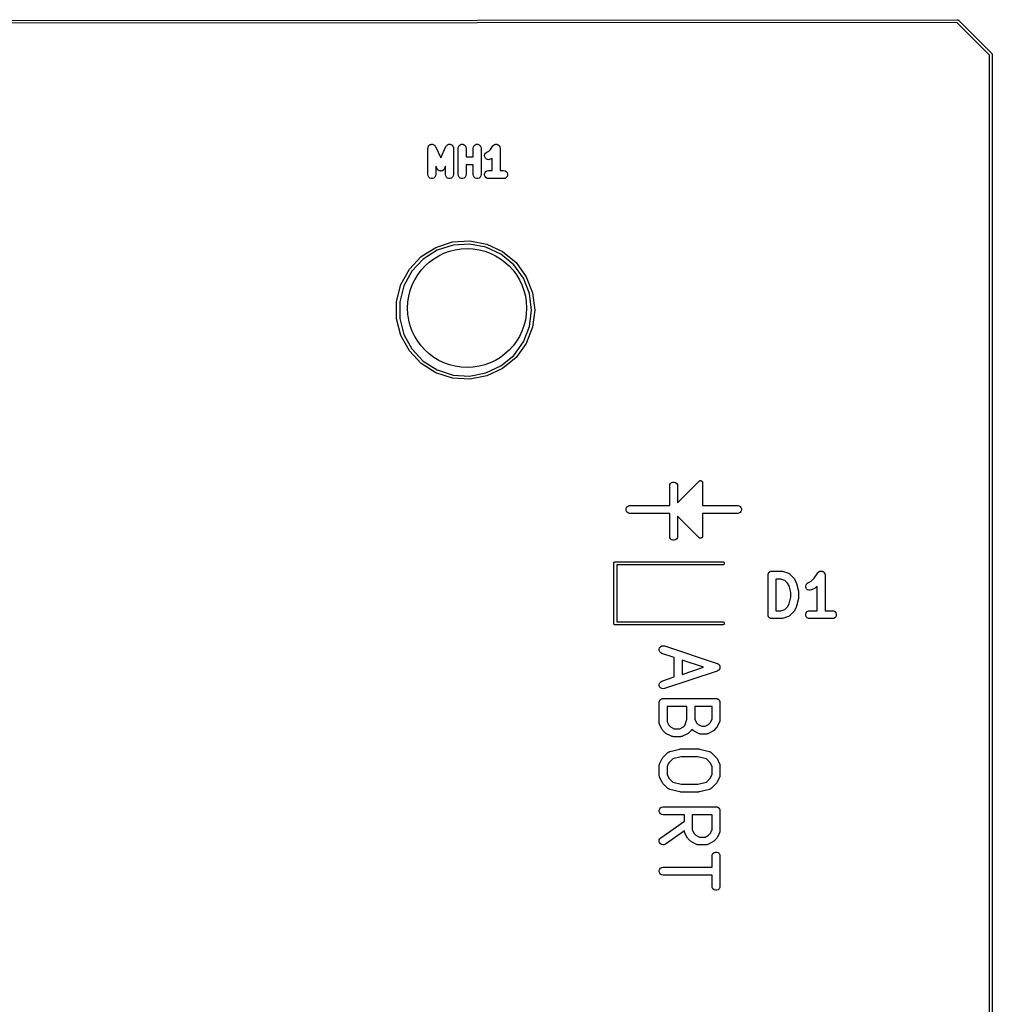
# Model space of a CAD drawing. Extents: x 81 to 161, y -172 to -32.
# Tile 94 of 94: x 125 to 161, y -69 to -32. Entities that reach past the tile are written whole.
import ezdxf

# ---------------------------------------------------------------- set-up
doc = ezdxf.new("R2010")
doc.units = 0
doc.header["$MEASUREMENT"] = 0
doc.layers.add('BLACK', color=7, linetype='CONTINUOUS')

msp = doc.modelspace()

# ---------------------------------------------------------------- linework, layer by layer
at = {"layer": 'BLACK', "linetype": 'CONTINUOUS'}
for p, q in [((82.8062, -31.954), (160.081, -31.8905)), ((160.063, -31.9905), (82.8247, -32.054)), ((161.303, -33.2312), (160.063, -31.9905)), ((160.081, -31.8905), (160.088, -31.8899)), ((160.088, -31.8899), (160.094, -31.8916)), ((160.094, -31.8916), (160.101, -31.8928)), ((160.101, -31.8928), (160.103, -31.8939)), ((160.103, -31.8939), (160.105, -31.8945)), ((160.105, -31.8945), (160.11, -31.8983)), ((160.11, -31.8983), (160.116, -31.9016)), ((160.116, -31.9016), (160.12, -31.9067)), ((160.12, -31.9067), (161.387, -33.1736)), ((161.304, -170.794), (161.303, -33.2312)), ((161.387, -33.1736), (161.392, -33.1779)), ((161.392, -33.1779), (161.396, -33.1836)), ((161.396, -33.1836), (161.4, -33.189)), ((161.4, -33.189), (161.4, -33.1912)), ((161.4, -33.1912), (161.401, -33.1931)), ((161.401, -33.1931), (161.402, -33.1997)), ((161.402, -33.1997), (161.404, -33.2061)), ((161.404, -33.2061), (161.403, -33.2127)), ((161.403, -33.2127), (161.403, -170.813)), ((140.058, -36.7514), (140.062, -36.7321)), ((140.058, -37.7514), (140.058, -36.7514)), ((140.062, -36.7321), (140.063, -36.7126)), ((140.063, -36.7126), (140.066, -36.7066)), ((140.066, -36.7066), (140.067, -36.7001)), ((140.067, -36.7001), (140.077, -36.6831)), ((140.077, -36.6831), (140.085, -36.6654)), ((140.085, -36.6654), (140.09, -36.6607)), ((140.09, -36.6607), (140.093, -36.655)), ((140.093, -36.655), (140.108, -36.6424)), ((140.108, -36.6424), (140.122, -36.6285)), ((140.122, -36.6285), (140.128, -36.6257)), ((140.128, -36.6257), (140.133, -36.6215)), ((140.133, -36.6215), (140.152, -36.6148)), ((140.152, -36.6148), (140.169, -36.6065)), ((140.169, -36.6065), (140.176, -36.6059)), ((140.176, -36.6059), (140.182, -36.6037)), ((140.182, -36.6037), (140.202, -36.6037)), ((140.202, -36.6037), (140.221, -36.6019)), ((140.221, -36.6019), (140.228, -36.6037)), ((140.228, -36.6037), (140.234, -36.6037)), ((140.234, -36.6037), (140.253, -36.6104)), ((140.253, -36.6104), (140.272, -36.6154)), ((140.272, -36.6154), (140.277, -36.6192)), ((140.277, -36.6192), (140.283, -36.6215)), ((140.283, -36.6215), (140.298, -36.6341)), ((140.298, -36.6341), (140.314, -36.6453)), ((140.314, -36.6453), (140.318, -36.6507)), ((140.318, -36.6507), (140.323, -36.655)), ((140.323, -36.655), (140.333, -36.6719)), ((140.333, -36.6719), (140.344, -36.6879)), ((140.344, -36.6879), (140.541, -37.111)), ((140.541, -37.111), (140.739, -36.6879)), ((140.739, -36.6879), (140.75, -36.6719)), ((140.75, -36.6719), (140.76, -36.655)), ((140.76, -36.655), (140.765, -36.6507)), ((140.765, -36.6507), (140.769, -36.6453)), ((140.769, -36.6453), (140.785, -36.6341)), ((140.785, -36.6341), (140.8, -36.6215)), ((140.8, -36.6215), (140.806, -36.6192)), ((140.806, -36.6192), (140.811, -36.6154)), ((140.811, -36.6154), (140.83, -36.6104)), ((140.83, -36.6104), (140.849, -36.6037)), ((140.849, -36.6037), (140.855, -36.6037)), ((140.855, -36.6037), (140.862, -36.6019)), ((140.862, -36.6019), (140.881, -36.6037)), ((140.881, -36.6037), (140.901, -36.6037)), ((140.901, -36.6037), (140.907, -36.6059)), ((140.907, -36.6059), (140.914, -36.6065)), ((140.914, -36.6065), (140.931, -36.6148)), ((140.931, -36.6148), (140.95, -36.6215)), ((140.95, -36.6215), (140.955, -36.6257)), ((140.955, -36.6257), (140.961, -36.6285)), ((140.961, -36.6285), (140.975, -36.6424)), ((140.975, -36.6424), (140.99, -36.655)), ((140.99, -36.655), (140.993, -36.6607)), ((140.993, -36.6607), (140.998, -36.6654)), ((140.998, -36.6654), (141.006, -36.6831)), ((141.006, -36.6831), (141.016, -36.7001)), ((141.016, -36.7001), (141.017, -36.7066)), ((141.017, -36.7066), (141.02, -36.7126)), ((141.02, -36.7126), (141.021, -36.7321)), ((141.021, -36.7321), (141.025, -36.7514)), ((141.025, -36.7514), (141.025, -37.7514)), ((141.201, -36.7514), (141.21, -36.7001)), ((141.201, -37.7514), (141.201, -36.7514)), ((141.21, -36.7001), (141.236, -36.655)), ((141.236, -36.655), (141.276, -36.6215)), ((141.276, -36.6215), (141.325, -36.6037)), ((141.325, -36.6037), (141.377, -36.6037)), ((141.377, -36.6037), (141.426, -36.6215)), ((141.426, -36.6215), (141.466, -36.655)), ((141.466, -36.655), (141.492, -36.7001)), ((141.492, -36.7001), (141.501, -36.7514)), ((141.501, -36.7514), (141.501, -37.0776)), ((141.772, -36.7514), (141.781, -36.7001)), ((141.772, -37.0776), (141.772, -36.7514)), ((141.781, -36.7001), (141.808, -36.655)), ((141.808, -36.655), (141.847, -36.6215)), ((141.847, -36.6215), (141.896, -36.6037)), ((141.896, -36.6037), (141.948, -36.6037)), ((141.948, -36.6037), (141.997, -36.6215)), ((141.997, -36.6215), (142.037, -36.655)), ((142.037, -36.655), (142.063, -36.7001)), ((142.063, -36.7001), (142.072, -36.7514)), ((142.072, -36.7514), (142.072, -37.7514)), ((142.284, -36.9029), (142.357, -36.8662)), ((142.357, -36.8662), (142.425, -36.7987)), ((142.425, -36.7987), (142.512, -36.6682)), ((142.512, -36.6682), (142.518, -36.6622)), ((142.518, -36.6622), (142.522, -36.655)), ((142.522, -36.655), (142.536, -36.6435)), ((142.536, -36.6435), (142.548, -36.6305)), ((142.548, -36.6305), (142.555, -36.6268)), ((142.555, -36.6268), (142.562, -36.6215)), ((142.562, -36.6215), (142.579, -36.6154)), ((142.579, -36.6154), (142.595, -36.6074)), ((142.595, -36.6074), (142.603, -36.6065)), ((142.603, -36.6065), (142.611, -36.6037)), ((142.611, -36.6037), (142.629, -36.6037)), ((142.629, -36.6037), (142.646, -36.6017)), ((142.646, -36.6017), (142.654, -36.6037)), ((142.654, -36.6037), (142.663, -36.6037)), ((142.663, -36.6037), (142.68, -36.6098)), ((142.68, -36.6098), (142.697, -36.614)), ((142.697, -36.614), (142.704, -36.6186)), ((142.704, -36.6186), (142.712, -36.6215)), ((142.712, -36.6215), (142.725, -36.633)), ((142.725, -36.633), (142.74, -36.6429)), ((142.74, -36.6429), (142.745, -36.6496)), ((142.745, -36.6496), (142.752, -36.655)), ((142.752, -36.655), (142.761, -36.6705)), ((142.761, -36.6705), (142.771, -36.6849)), ((142.771, -36.6849), (142.774, -36.6929)), ((142.774, -36.6929), (142.778, -36.7001)), ((142.778, -36.7001), (142.781, -36.7177)), ((142.781, -36.7177), (142.786, -36.7349)), ((142.786, -36.7349), (142.785, -36.7432)), ((142.785, -36.7432), (142.787, -36.7514)), ((142.787, -36.7514), (142.787, -37.6014)), ((141.501, -37.0776), (141.772, -37.0776)), ((142.201, -37.0281), (142.213, -36.9774)), ((142.207, -37.0799), (142.201, -37.0281)), ((142.231, -37.1265), (142.207, -37.0799)), ((142.213, -36.9774), (142.242, -36.934)), ((142.268, -37.1623), (142.231, -37.1265)), ((142.242, -36.934), (142.284, -36.9029)), ((142.316, -37.183), (142.268, -37.1623)), ((142.368, -37.1861), (142.316, -37.183)), ((142.418, -37.1713), (142.368, -37.1861)), ((142.487, -37.1369), (142.418, -37.1713)), ((142.487, -37.6014), (142.487, -37.1369)), ((140.406, -37.5291), (140.358, -37.4275)), ((140.358, -37.4275), (140.358, -37.7514)), ((140.413, -37.5398), (140.406, -37.5291)), ((140.419, -37.5517), (140.413, -37.5398)), ((140.428, -37.561), (140.419, -37.5517)), ((140.435, -37.5718), (140.428, -37.561)), ((140.446, -37.5793), (140.435, -37.5718)), ((140.455, -37.5885), (140.446, -37.5793)), ((140.467, -37.5941), (140.455, -37.5885)), ((140.478, -37.6016), (140.467, -37.5941)), ((140.491, -37.605), (140.478, -37.6016)), ((140.503, -37.6105), (140.491, -37.605)), ((140.516, -37.6117), (140.503, -37.6105)), ((140.528, -37.6151), (140.516, -37.6117)), ((140.541, -37.614), (140.528, -37.6151)), ((140.555, -37.6151), (140.541, -37.614)), ((140.567, -37.6117), (140.555, -37.6151)), ((140.58, -37.6105), (140.567, -37.6117)), ((140.592, -37.605), (140.58, -37.6105)), ((140.605, -37.6016), (140.592, -37.605)), ((140.616, -37.5941), (140.605, -37.6016)), ((140.628, -37.5885), (140.616, -37.5941)), ((140.637, -37.5793), (140.628, -37.5885)), ((140.648, -37.5718), (140.637, -37.5793)), ((140.655, -37.561), (140.648, -37.5718)), ((140.664, -37.5517), (140.655, -37.561)), ((140.67, -37.5398), (140.664, -37.5517)), ((140.677, -37.5291), (140.67, -37.5398)), ((140.725, -37.4275), (140.677, -37.5291)), ((140.725, -37.7514), (140.725, -37.4275)), ((141.772, -37.3776), (141.501, -37.3776)), ((141.501, -37.3776), (141.501, -37.7514)), ((141.772, -37.7514), (141.772, -37.3776)), ((142.255, -37.6365), (142.3, -37.6104)), ((142.3, -37.6104), (142.351, -37.6014)), ((142.351, -37.6014), (142.487, -37.6014)), ((142.787, -37.6014), (142.922, -37.6014)), ((142.922, -37.6014), (142.974, -37.6104)), ((142.974, -37.6104), (143.019, -37.6365)), ((140.067, -37.8027), (140.058, -37.7514)), ((140.093, -37.8478), (140.067, -37.8027)), ((140.133, -37.8813), (140.093, -37.8478)), ((140.182, -37.8991), (140.133, -37.8813)), ((140.234, -37.8991), (140.182, -37.8991)), ((140.283, -37.8813), (140.234, -37.8991)), ((140.323, -37.8478), (140.283, -37.8813)), ((140.349, -37.8027), (140.323, -37.8478)), ((140.358, -37.7514), (140.349, -37.8027)), ((140.734, -37.8027), (140.725, -37.7514)), ((140.76, -37.8478), (140.734, -37.8027)), ((140.8, -37.8813), (140.76, -37.8478)), ((140.849, -37.8991), (140.8, -37.8813)), ((140.901, -37.8991), (140.849, -37.8991)), ((140.95, -37.8813), (140.901, -37.8991)), ((140.99, -37.8478), (140.95, -37.8813)), ((141.016, -37.8027), (140.99, -37.8478)), ((141.025, -37.7514), (141.016, -37.8027)), ((141.21, -37.8027), (141.201, -37.7514)), ((141.236, -37.8478), (141.21, -37.8027)), ((141.276, -37.8813), (141.236, -37.8478)), ((141.325, -37.8991), (141.276, -37.8813)), ((141.377, -37.8991), (141.325, -37.8991)), ((141.426, -37.8813), (141.377, -37.8991)), ((141.466, -37.8478), (141.426, -37.8813)), ((141.492, -37.8027), (141.466, -37.8478)), ((141.501, -37.7514), (141.492, -37.8027)), ((141.781, -37.8027), (141.772, -37.7514)), ((141.808, -37.8478), (141.781, -37.8027)), ((141.847, -37.8813), (141.808, -37.8478)), ((141.896, -37.8991), (141.847, -37.8813)), ((141.948, -37.8991), (141.896, -37.8991)), ((141.997, -37.8813), (141.948, -37.8991)), ((142.037, -37.8478), (141.997, -37.8813)), ((142.063, -37.8027), (142.037, -37.8478)), ((142.072, -37.7514), (142.063, -37.8027)), ((142.203, -37.7253), (142.221, -37.6764)), ((142.203, -37.7774), (142.203, -37.7253)), ((142.221, -37.8264), (142.203, -37.7774)), ((142.221, -37.6764), (142.255, -37.6365)), ((142.255, -37.8663), (142.221, -37.8264)), ((142.3, -37.8923), (142.255, -37.8663)), ((142.351, -37.9014), (142.3, -37.8923)), ((142.922, -37.9014), (142.351, -37.9014)), ((142.974, -37.8923), (142.922, -37.9014)), ((143.019, -37.8663), (142.974, -37.8923)), ((143.019, -37.6365), (143.052, -37.6764)), ((143.052, -37.8264), (143.019, -37.8663)), ((143.052, -37.6764), (143.07, -37.7253)), ((143.07, -37.7774), (143.052, -37.8264)), ((143.07, -37.7253), (143.07, -37.7774)), ((139.806, -40.8544), (140.361, -40.5021)), ((140.361, -40.5021), (140.987, -40.299)), ((141.009, -40.4168), (140.412, -40.6107)), ((140.987, -40.299), (141.643, -40.2577)), ((141.635, -40.3774), (141.009, -40.4168)), ((142.251, -40.495), (141.635, -40.3774)), ((141.643, -40.2577), (142.288, -40.3809)), ((142.819, -40.7621), (142.251, -40.495)), ((142.288, -40.3809), (142.883, -40.6608)), ((139.356, -41.3336), (139.806, -40.8544)), ((139.883, -40.9468), (139.453, -41.4041)), ((140.412, -40.6107), (139.883, -40.9468)), ((143.302, -41.162), (142.819, -40.7621)), ((142.883, -40.6608), (143.39, -41.0798)), ((139.04, -41.9097), (139.356, -41.3336)), ((143.671, -41.6695), (143.302, -41.162)), ((143.39, -41.0798), (143.776, -41.6117)), ((139.453, -41.4041), (139.151, -41.9539)), ((143.902, -42.2528), (143.671, -41.6695)), ((143.776, -41.6117), (144.018, -42.2229)), ((138.876, -42.5465), (139.04, -41.9097)), ((139.151, -41.9539), (138.995, -42.5615)), ((143.981, -42.8752), (143.902, -42.2528)), ((144.018, -42.2229), (144.101, -42.8752)), ((138.876, -43.2039), (138.876, -42.5465)), ((138.995, -42.5615), (138.995, -43.1888)), ((139.04, -43.8406), (138.876, -43.2039)), ((138.995, -43.1888), (139.151, -43.7965)), ((143.902, -43.4976), (143.981, -42.8752)), ((144.101, -42.8752), (144.018, -43.5274)), ((143.671, -44.0808), (143.902, -43.4976)), ((144.018, -43.5274), (143.776, -44.1386)), ((139.356, -44.4167), (139.04, -43.8406)), ((139.151, -43.7965), (139.453, -44.3462)), ((143.302, -44.5884), (143.671, -44.0808)), ((143.776, -44.1386), (143.39, -44.6705)), ((139.806, -44.896), (139.356, -44.4167)), ((139.453, -44.3462), (139.883, -44.8035)), ((142.819, -44.9882), (143.302, -44.5884)), ((143.39, -44.6705), (142.883, -45.0896)), ((140.361, -45.2482), (139.806, -44.896)), ((139.883, -44.8035), (140.412, -45.1396)), ((142.251, -45.2553), (142.819, -44.9882)), ((140.987, -45.4514), (140.361, -45.2482)), ((140.412, -45.1396), (141.009, -45.3335)), ((141.009, -45.3335), (141.635, -45.3729)), ((141.635, -45.3729), (142.251, -45.2553)), ((142.288, -45.3695), (141.643, -45.4927)), ((142.883, -45.0896), (142.288, -45.3695)), ((141.643, -45.4927), (140.987, -45.4514)), ((149.202, -49.5169), (149.209, -49.4779)), ((149.202, -50.269), (149.202, -49.5169)), ((149.209, -49.4779), (149.235, -49.4321)), ((149.235, -49.4321), (149.276, -49.3981)), ((149.276, -49.3981), (149.326, -49.38)), ((149.326, -49.38), (149.378, -49.38)), ((149.378, -49.38), (149.428, -49.3981)), ((149.428, -49.3981), (149.469, -49.4321)), ((149.469, -49.4321), (149.495, -49.4779)), ((149.495, -49.4779), (149.502, -49.5169)), ((149.502, -50.1629), (150.315, -49.35)), ((149.502, -49.5169), (149.502, -50.1629)), ((150.315, -49.35), (150.323, -49.3443)), ((150.323, -49.3443), (150.331, -49.338)), ((150.331, -49.338), (150.334, -49.3369)), ((150.334, -49.3369), (150.336, -49.335)), ((150.336, -49.335), (150.346, -49.3325)), ((150.346, -49.3325), (150.355, -49.3291)), ((150.355, -49.3291), (150.358, -49.3291)), ((150.358, -49.3291), (150.361, -49.3283)), ((150.361, -49.3283), (150.371, -49.3291)), ((150.371, -49.3291), (150.381, -49.3291)), ((150.381, -49.3291), (150.384, -49.3303)), ((150.384, -49.3303), (150.387, -49.3306)), ((150.387, -49.3306), (150.396, -49.3347)), ((150.396, -49.3347), (150.405, -49.338)), ((150.405, -49.338), (150.408, -49.3402)), ((150.408, -49.3402), (150.411, -49.3416)), ((150.411, -49.3416), (150.418, -49.3485)), ((150.418, -49.3485), (150.425, -49.3548)), ((150.425, -49.3548), (150.427, -49.3576)), ((150.427, -49.3576), (150.429, -49.36)), ((150.429, -49.36), (150.434, -49.3689)), ((150.434, -49.3689), (150.438, -49.3773)), ((150.438, -49.3773), (150.439, -49.3806)), ((150.439, -49.3806), (150.44, -49.3836)), ((150.44, -49.3836), (150.441, -49.3934)), ((150.441, -49.3934), (150.443, -49.403)), ((150.443, -49.403), (150.443, -50.269)), ((147.603, -50.3023), (147.649, -50.2759)), ((147.649, -50.2759), (147.688, -50.269)), ((147.688, -50.269), (149.202, -50.269)), ((150.443, -50.269), (151.778, -50.269)), ((151.778, -50.269), (151.817, -50.2759)), ((151.817, -50.2759), (151.863, -50.3023)), ((147.551, -50.3926), (147.569, -50.3428)), ((147.551, -50.4454), (147.551, -50.3926)), ((147.569, -50.4952), (147.551, -50.4454)), ((147.569, -50.3428), (147.603, -50.3023)), ((147.603, -50.5357), (147.569, -50.4952)), ((147.649, -50.5621), (147.603, -50.5357)), ((147.688, -50.569), (147.649, -50.5621)), ((149.202, -50.569), (147.688, -50.569)), ((149.202, -51.4481), (149.202, -50.569)), ((151.778, -50.569), (150.443, -50.569)), ((150.443, -50.569), (150.443, -51.435)), ((151.817, -50.5621), (151.778, -50.569)), ((151.863, -50.5357), (151.817, -50.5621)), ((151.863, -50.3023), (151.897, -50.3428)), ((151.897, -50.4952), (151.863, -50.5357)), ((151.897, -50.3428), (151.915, -50.3926)), ((151.915, -50.4454), (151.897, -50.4952)), ((151.915, -50.3926), (151.915, -50.4454)), ((150.315, -51.488), (149.502, -50.6751)), ((149.502, -50.6751), (149.502, -51.4481)), ((149.209, -51.4871), (149.202, -51.4481)), ((149.235, -51.5329), (149.209, -51.4871)), ((149.276, -51.5669), (149.235, -51.5329)), ((149.326, -51.585), (149.276, -51.5669)), ((149.378, -51.585), (149.326, -51.585)), ((149.428, -51.5669), (149.378, -51.585)), ((149.469, -51.5329), (149.428, -51.5669)), ((149.495, -51.4871), (149.469, -51.5329)), ((149.502, -51.4481), (149.495, -51.4871)), ((150.323, -51.4937), (150.315, -51.488)), ((150.331, -51.5), (150.323, -51.4937)), ((150.334, -51.5011), (150.331, -51.5)), ((150.336, -51.503), (150.334, -51.5011)), ((150.346, -51.5055), (150.336, -51.503)), ((150.355, -51.5089), (150.346, -51.5055)), ((150.358, -51.5089), (150.355, -51.5089)), ((150.361, -51.5097), (150.358, -51.5089)), ((150.371, -51.5089), (150.361, -51.5097)), ((150.381, -51.5089), (150.371, -51.5089)), ((150.384, -51.5077), (150.381, -51.5089)), ((150.387, -51.5074), (150.384, -51.5077)), ((150.396, -51.5033), (150.387, -51.5074)), ((150.405, -51.5), (150.396, -51.5033)), ((150.408, -51.4978), (150.405, -51.5)), ((150.411, -51.4964), (150.408, -51.4978)), ((150.418, -51.4895), (150.411, -51.4964)), ((150.425, -51.4832), (150.418, -51.4895)), ((150.427, -51.4804), (150.425, -51.4832)), ((150.429, -51.478), (150.427, -51.4804)), ((150.434, -51.4691), (150.429, -51.478)), ((150.438, -51.4607), (150.434, -51.4691)), ((150.439, -51.4574), (150.438, -51.4607)), ((150.44, -51.4544), (150.439, -51.4574)), ((150.441, -51.4446), (150.44, -51.4544)), ((150.443, -51.435), (150.441, -51.4446)), ((147.086, -52.4484), (147.088, -52.4434)), ((147.086, -52.4537), (147.086, -52.4484)), ((147.086, -52.4538), (147.086, -52.4537)), ((147.086, -54.7184), (147.086, -52.4538)), ((147.088, -52.4434), (147.089, -52.4382)), ((147.089, -52.4382), (147.091, -52.4335)), ((147.091, -52.4335), (147.093, -52.4285)), ((147.093, -52.4285), (147.097, -52.4245)), ((147.097, -52.4245), (147.099, -52.4198)), ((147.099, -52.4198), (147.103, -52.4164)), ((147.103, -52.4164), (147.107, -52.4123)), ((147.107, -52.4123), (147.111, -52.4097)), ((147.111, -52.4097), (147.116, -52.4062)), ((147.116, -52.4062), (147.121, -52.4044)), ((147.121, -52.4044), (147.125, -52.4017)), ((147.125, -52.4017), (147.13, -52.4008)), ((147.13, -52.4008), (147.135, -52.399)), ((147.135, -52.399), (147.141, -52.399)), ((147.141, -52.399), (147.141, -52.399)), ((147.141, -52.399), (151.211, -52.399)), ((151.211, -52.519), (147.206, -52.519)), ((147.206, -52.519), (147.206, -54.669)), ((151.211, -52.399), (151.227, -52.4017)), ((151.227, -52.5163), (151.211, -52.519)), ((151.227, -52.4017), (151.245, -52.4123)), ((151.245, -52.5057), (151.227, -52.5163)), ((151.245, -52.4123), (151.259, -52.4285)), ((151.259, -52.4895), (151.245, -52.5057)), ((151.259, -52.4285), (151.266, -52.4484)), ((151.266, -52.4696), (151.259, -52.4895)), ((151.266, -52.4484), (151.266, -52.4696)), ((152.921, -52.8996), (152.923, -52.8866)), ((152.923, -52.8735), (152.928, -52.8612)), ((152.923, -52.8866), (152.923, -52.8735)), ((152.928, -52.8612), (152.93, -52.8483)), ((152.93, -52.8483), (152.936, -52.8369)), ((152.936, -52.8369), (152.941, -52.8246)), ((152.941, -52.8246), (152.949, -52.8145)), ((152.949, -52.8145), (152.956, -52.8032)), ((152.956, -52.8032), (152.966, -52.7947)), ((152.966, -52.7947), (152.974, -52.7847)), ((152.974, -52.7847), (152.986, -52.7781)), ((152.986, -52.7781), (152.996, -52.7697)), ((152.996, -52.7697), (153.008, -52.7652)), ((153.008, -52.7652), (153.02, -52.7586)), ((153.02, -52.7586), (153.032, -52.7563)), ((153.032, -52.7563), (153.045, -52.7518)), ((153.045, -52.7518), (153.058, -52.7518)), ((153.058, -52.7518), (153.071, -52.7496)), ((153.071, -52.7496), (153.428, -52.7496)), ((153.428, -52.7496), (153.452, -52.7537)), ((153.452, -52.7537), (153.475, -52.7573)), ((153.475, -52.7573), (153.69, -52.8287)), ((153.69, -52.8287), (153.697, -52.8328)), ((153.697, -52.8328), (153.706, -52.8351)), ((153.706, -52.8351), (153.72, -52.8451)), ((153.72, -52.8451), (153.736, -52.8535)), ((153.736, -52.8535), (153.741, -52.86)), ((153.741, -52.86), (153.748, -52.8649)), ((153.748, -52.8649), (153.891, -53.0078)), ((154.669, -53.0183), (154.803, -52.8164)), ((154.803, -52.8164), (154.809, -52.8104)), ((154.809, -52.8104), (154.813, -52.8032)), ((154.813, -52.8032), (154.827, -52.7916)), ((154.827, -52.7916), (154.839, -52.7787)), ((154.839, -52.7787), (154.847, -52.775)), ((154.847, -52.775), (154.853, -52.7697)), ((154.853, -52.7697), (154.87, -52.7635)), ((154.87, -52.7635), (154.886, -52.7556)), ((154.886, -52.7556), (154.894, -52.7547)), ((154.894, -52.7547), (154.902, -52.7518)), ((154.902, -52.7518), (154.92, -52.7518)), ((154.92, -52.7518), (154.938, -52.7499)), ((154.938, -52.7499), (154.946, -52.7518)), ((154.946, -52.7518), (154.954, -52.7518)), ((154.954, -52.7518), (154.971, -52.758)), ((154.971, -52.758), (154.988, -52.7622)), ((154.988, -52.7622), (154.995, -52.7668)), ((154.995, -52.7668), (155.003, -52.7697)), ((155.003, -52.7697), (155.017, -52.7812)), ((155.017, -52.7812), (155.032, -52.7911)), ((155.032, -52.7911), (155.037, -52.7978)), ((155.037, -52.7978), (155.043, -52.8032)), ((155.043, -52.8032), (155.052, -52.8187)), ((155.052, -52.8187), (155.062, -52.8331)), ((155.062, -52.8331), (155.065, -52.8411)), ((155.065, -52.8411), (155.069, -52.8483)), ((155.069, -52.8483), (155.072, -52.8659)), ((155.072, -52.8659), (155.077, -52.8831)), ((155.077, -52.8831), (155.077, -52.8914)), ((155.077, -52.8914), (155.078, -52.8996)), ((152.921, -54.3996), (152.921, -52.8996)), ((153.221, -53.0496), (153.221, -54.2496)), ((153.404, -53.0496), (153.221, -53.0496)), ((153.561, -53.1021), (153.404, -53.0496)), ((153.662, -53.2027), (153.561, -53.1021)), ((153.715, -53.3091), (153.662, -53.2027)), ((153.891, -53.0078), (153.905, -53.0275)), ((153.905, -53.0275), (153.919, -53.0468)), ((153.919, -53.0468), (153.991, -53.1896)), ((153.991, -53.1896), (153.995, -53.2054)), ((153.995, -53.2054), (154.002, -53.2203)), ((154.002, -53.2203), (154.074, -53.506)), ((154.362, -53.2685), (154.391, -53.225)), ((154.391, -53.225), (154.432, -53.194)), ((154.432, -53.194), (154.553, -53.1334)), ((154.553, -53.1334), (154.669, -53.0183)), ((155.078, -52.8996), (155.078, -54.2496)), ((153.778, -53.5609), (153.715, -53.3091)), ((153.778, -53.7383), (153.778, -53.5609)), ((154.074, -53.506), (154.075, -53.5244)), ((154.075, -53.5244), (154.078, -53.5424)), ((154.078, -53.5424), (154.078, -53.7567)), ((154.35, -53.3192), (154.362, -53.2685)), ((154.356, -53.3709), (154.35, -53.3192)), ((154.379, -53.4175), (154.356, -53.3709)), ((154.417, -53.4533), (154.379, -53.4175)), ((154.465, -53.474), (154.417, -53.4533)), ((154.517, -53.4772), (154.465, -53.474)), ((154.567, -53.4623), (154.517, -53.4772)), ((154.709, -53.3909), (154.567, -53.4623)), ((154.729, -53.3766), (154.709, -53.3909)), ((154.748, -53.3628), (154.729, -53.3766)), ((154.778, -53.3331), (154.748, -53.3628)), ((154.778, -54.2496), (154.778, -53.3331)), ((153.662, -54.0964), (153.715, -53.9901)), ((153.715, -53.9901), (153.778, -53.7383)), ((154.074, -53.7931), (154.002, -54.0788)), ((154.075, -53.7748), (154.074, -53.7931)), ((154.078, -53.7567), (154.075, -53.7748)), ((153.221, -54.2496), (153.404, -54.2496)), ((153.404, -54.2496), (153.561, -54.197)), ((153.561, -54.197), (153.662, -54.0964)), ((153.891, -54.2914), (153.748, -54.4342)), ((153.905, -54.2717), (153.891, -54.2914)), ((153.919, -54.2524), (153.905, -54.2717)), ((153.991, -54.1095), (153.919, -54.2524)), ((153.995, -54.0938), (153.991, -54.1095)), ((154.002, -54.0788), (153.995, -54.0938)), ((154.352, -54.3735), (154.37, -54.3246)), ((154.352, -54.4256), (154.352, -54.3735)), ((154.37, -54.3246), (154.403, -54.2847)), ((154.403, -54.2847), (154.448, -54.2586)), ((154.448, -54.2586), (154.499, -54.2496)), ((154.499, -54.2496), (154.778, -54.2496)), ((155.078, -54.2496), (155.357, -54.2496)), ((155.357, -54.2496), (155.408, -54.2586)), ((155.408, -54.2586), (155.453, -54.2847)), ((155.453, -54.2847), (155.486, -54.3246)), ((155.486, -54.3246), (155.504, -54.3735)), ((155.504, -54.3735), (155.504, -54.4256)), ((147.086, -54.7396), (147.086, -54.7184)), ((147.088, -54.7446), (147.086, -54.7396)), ((147.089, -54.7498), (147.088, -54.7446)), ((147.091, -54.7544), (147.089, -54.7498)), ((147.093, -54.7595), (147.091, -54.7544)), ((147.206, -54.669), (151.211, -54.669)), ((151.211, -54.669), (151.227, -54.6717)), ((151.227, -54.6717), (151.245, -54.6823)), ((151.245, -54.6823), (151.259, -54.6985)), ((151.259, -54.6985), (151.266, -54.7184)), ((151.266, -54.7396), (151.259, -54.7595)), ((151.266, -54.7184), (151.266, -54.7396)), ((152.923, -54.4125), (152.921, -54.3996)), ((152.923, -54.4256), (152.923, -54.4125)), ((152.928, -54.4379), (152.923, -54.4256)), ((152.93, -54.4509), (152.928, -54.4379)), ((152.936, -54.4622), (152.93, -54.4509)), ((152.941, -54.4746), (152.936, -54.4622)), ((152.949, -54.4846), (152.941, -54.4746)), ((152.956, -54.496), (152.949, -54.4846)), ((152.966, -54.5044), (152.956, -54.496)), ((152.974, -54.5145), (152.966, -54.5044)), ((152.986, -54.521), (152.974, -54.5145)), ((152.996, -54.5295), (152.986, -54.521)), ((153.008, -54.534), (152.996, -54.5295)), ((153.02, -54.5405), (153.008, -54.534)), ((153.032, -54.5428), (153.02, -54.5405)), ((153.045, -54.5473), (153.032, -54.5428)), ((153.058, -54.5473), (153.045, -54.5473)), ((153.071, -54.5496), (153.058, -54.5473)), ((153.428, -54.5496), (153.071, -54.5496)), ((153.452, -54.5454), (153.428, -54.5496)), ((153.475, -54.5419), (153.452, -54.5454)), ((153.69, -54.4704), (153.475, -54.5419)), ((153.697, -54.4663), (153.69, -54.4704)), ((153.706, -54.4641), (153.697, -54.4663)), ((153.72, -54.454), (153.706, -54.4641)), ((153.736, -54.4456), (153.72, -54.454)), ((153.741, -54.4392), (153.736, -54.4456)), ((153.748, -54.4342), (153.741, -54.4392)), ((154.37, -54.4746), (154.352, -54.4256)), ((154.403, -54.5145), (154.37, -54.4746)), ((154.448, -54.5405), (154.403, -54.5145)), ((154.499, -54.5496), (154.448, -54.5405)), ((155.357, -54.5496), (154.499, -54.5496)), ((155.408, -54.5405), (155.357, -54.5496)), ((155.453, -54.5145), (155.408, -54.5405)), ((155.486, -54.4746), (155.453, -54.5145)), ((155.504, -54.4256), (155.486, -54.4746)), ((147.097, -54.7635), (147.093, -54.7595)), ((147.099, -54.7682), (147.097, -54.7635)), ((147.103, -54.7716), (147.099, -54.7682)), ((147.107, -54.7757), (147.103, -54.7716)), ((147.111, -54.7783), (147.107, -54.7757)), ((147.116, -54.7818), (147.111, -54.7783)), ((147.121, -54.7836), (147.116, -54.7818)), ((147.125, -54.7863), (147.121, -54.7836)), ((147.13, -54.7872), (147.125, -54.7863)), ((147.135, -54.789), (147.13, -54.7872)), ((147.141, -54.789), (147.135, -54.789)), ((151.211, -54.789), (147.141, -54.789)), ((147.141, -54.789), (147.141, -54.789)), ((151.227, -54.7863), (151.211, -54.789)), ((151.245, -54.7757), (151.227, -54.7863)), ((151.259, -54.7595), (151.245, -54.7757)), ((148.807, -55.6998), (148.823, -55.6504)), ((148.808, -55.7519), (148.807, -55.6998)), ((148.827, -55.8003), (148.808, -55.7519)), ((148.823, -55.6504), (148.856, -55.6096)), ((148.862, -55.8393), (148.827, -55.8003)), ((148.856, -55.6096), (148.9, -55.5823)), ((148.908, -55.8641), (148.862, -55.8393)), ((148.9, -55.5823), (148.951, -55.5719)), ((149.377, -56.0204), (148.908, -55.8641)), ((148.951, -55.5719), (149.003, -55.5795)), ((149.003, -55.5795), (151.003, -56.2462)), ((149.377, -56.7566), (149.377, -56.0204)), ((150.481, -56.3885), (149.677, -56.1204)), ((149.677, -56.1204), (149.677, -56.6566)), ((151.003, -56.2462), (151.006, -56.2481)), ((151.003, -56.5308), (149.003, -57.1974)), ((149.677, -56.6566), (150.481, -56.3885)), ((151.006, -56.5288), (151.003, -56.5308)), ((151.006, -56.2481), (151.01, -56.249)), ((151.01, -56.528), (151.006, -56.5288)), ((151.01, -56.249), (151.029, -56.2605)), ((151.029, -56.5165), (151.01, -56.528)), ((151.029, -56.2605), (151.048, -56.271)), ((151.048, -56.506), (151.029, -56.5165)), ((151.048, -56.271), (151.051, -56.2741)), ((151.051, -56.5029), (151.048, -56.506)), ((151.051, -56.2741), (151.055, -56.2762)), ((151.055, -56.5007), (151.051, -56.5029)), ((151.055, -56.2762), (151.068, -56.2935)), ((151.068, -56.4835), (151.055, -56.5007)), ((151.068, -56.2935), (151.083, -56.31)), ((151.083, -56.467), (151.068, -56.4835)), ((151.083, -56.31), (151.085, -56.3138)), ((151.085, -56.4631), (151.083, -56.467)), ((151.085, -56.3138), (151.087, -56.3171)), ((151.087, -56.4599), (151.085, -56.4631)), ((151.087, -56.3171), (151.094, -56.3379)), ((151.094, -56.439), (151.087, -56.4599)), ((151.094, -56.3379), (151.102, -56.3584)), ((151.102, -56.4185), (151.094, -56.439)), ((151.102, -56.3584), (151.102, -56.3625)), ((151.102, -56.3625), (151.104, -56.3665)), ((151.104, -56.4105), (151.102, -56.4144)), ((151.102, -56.4144), (151.102, -56.4185)), ((151.104, -56.3665), (151.103, -56.3885)), ((151.103, -56.3885), (151.104, -56.4105)), ((148.808, -57.0251), (148.827, -56.9766)), ((148.827, -56.9766), (148.862, -56.9376)), ((148.862, -56.9376), (148.908, -56.9128)), ((148.908, -56.9128), (149.377, -56.7566)), ((148.807, -57.0771), (148.808, -57.0251)), ((148.823, -57.1266), (148.807, -57.0771)), ((148.856, -57.1674), (148.823, -57.1266)), ((148.9, -57.1946), (148.856, -57.1674)), ((148.951, -57.2051), (148.9, -57.1946)), ((149.003, -57.1974), (148.951, -57.2051)), ((148.805, -57.7218), (148.808, -57.7089)), ((148.805, -58.4837), (148.805, -57.7218)), ((148.808, -57.6958), (148.812, -57.6834)), ((148.808, -57.7089), (148.808, -57.6958)), ((148.812, -57.6834), (148.814, -57.6705)), ((148.814, -57.6705), (148.821, -57.6591)), ((148.821, -57.6591), (148.825, -57.6468)), ((148.825, -57.6468), (148.834, -57.6368)), ((148.834, -57.6368), (148.84, -57.6254)), ((148.84, -57.6254), (148.85, -57.617)), ((148.85, -57.617), (148.859, -57.6069)), ((148.859, -57.6069), (148.87, -57.6003)), ((148.87, -57.6003), (148.88, -57.5919)), ((148.88, -57.5919), (148.893, -57.5874)), ((148.893, -57.5874), (148.904, -57.5809)), ((148.904, -57.5809), (148.917, -57.5786)), ((148.917, -57.5786), (148.929, -57.5741)), ((148.929, -57.5741), (148.942, -57.5741)), ((148.942, -57.5741), (148.955, -57.5718)), ((148.955, -57.5718), (150.955, -57.5718)), ((150.955, -57.5718), (150.968, -57.5741)), ((150.968, -57.5741), (150.981, -57.5741)), ((150.981, -57.5741), (150.994, -57.5786)), ((150.994, -57.5786), (151.007, -57.5809)), ((151.007, -57.5809), (151.018, -57.5874)), ((151.018, -57.5874), (151.03, -57.5919)), ((151.03, -57.5919), (151.04, -57.6003)), ((151.04, -57.6003), (151.052, -57.6069)), ((151.052, -57.6069), (151.06, -57.617)), ((151.06, -57.617), (151.07, -57.6254)), ((151.07, -57.6254), (151.077, -57.6368)), ((151.077, -57.6368), (151.085, -57.6468)), ((151.085, -57.6468), (151.09, -57.6591)), ((151.09, -57.6591), (151.096, -57.6705)), ((151.096, -57.6705), (151.098, -57.6834)), ((151.098, -57.6834), (151.103, -57.6958)), ((151.103, -57.6958), (151.103, -57.7089)), ((151.103, -57.7089), (151.105, -57.7218)), ((151.105, -57.7218), (151.105, -58.3885)), ((149.105, -57.8718), (149.105, -58.4483)), ((149.853, -57.8718), (149.105, -57.8718)), ((149.853, -58.3641), (149.853, -57.8718)), ((150.153, -57.8718), (150.153, -58.3531)), ((150.805, -57.8718), (150.153, -57.8718)), ((150.805, -58.3531), (150.805, -57.8718)), ((149.105, -58.4483), (149.174, -58.5853)), ((149.777, -58.5932), (149.853, -58.3641)), ((150.153, -58.3531), (150.221, -58.4901)), ((150.737, -58.4901), (150.805, -58.3531)), ((151.089, -58.4556), (150.994, -58.646)), ((151.092, -58.4473), (151.089, -58.4556)), ((151.096, -58.4398), (151.092, -58.4473)), ((151.099, -58.4225), (151.096, -58.4398)), ((151.104, -58.4056), (151.099, -58.4225)), ((151.105, -58.3885), (151.104, -58.397)), ((151.104, -58.397), (151.104, -58.4056)), ((148.807, -58.4922), (148.805, -58.4837)), ((148.806, -58.5009), (148.807, -58.4922)), ((148.811, -58.5177), (148.806, -58.5009)), ((148.814, -58.535), (148.811, -58.5177)), ((148.819, -58.5425), (148.814, -58.535)), ((148.821, -58.5508), (148.819, -58.5425)), ((148.916, -58.7413), (148.821, -58.5508)), ((148.931, -58.7606), (148.916, -58.7413)), ((148.944, -58.7803), (148.931, -58.7606)), ((149.04, -58.8755), (148.944, -58.7803)), ((149.174, -58.5853), (149.235, -58.6461)), ((149.235, -58.6461), (149.372, -58.7147)), ((149.372, -58.7147), (149.586, -58.7147)), ((149.586, -58.7147), (149.724, -58.6461)), ((149.724, -58.6461), (149.777, -58.5932)), ((150.014, -58.7803), (149.918, -58.8755)), ((150.019, -58.7732), (150.014, -58.7803)), ((150.025, -58.7674), (150.019, -58.7732)), ((150.033, -58.752), (150.025, -58.7674)), ((150.044, -58.7376), (150.033, -58.752)), ((150.087, -58.7803), (150.044, -58.7368)), ((150.044, -58.7368), (150.044, -58.7376)), ((150.107, -58.794), (150.087, -58.7803)), ((150.126, -58.8084), (150.107, -58.794)), ((150.317, -58.9036), (150.126, -58.8084)), ((150.221, -58.4901), (150.282, -58.5509)), ((150.282, -58.5509), (150.419, -58.6194)), ((150.419, -58.6194), (150.539, -58.6194)), ((150.539, -58.6194), (150.676, -58.5509)), ((150.832, -58.8084), (150.641, -58.9036)), ((150.676, -58.5509), (150.737, -58.4901)), ((150.851, -58.794), (150.832, -58.8084)), ((150.871, -58.7803), (150.851, -58.794)), ((150.966, -58.685), (150.871, -58.7803)), ((150.98, -58.6653), (150.966, -58.685)), ((150.994, -58.646), (150.98, -58.6653)), ((149.059, -58.8893), (149.04, -58.8755)), ((149.079, -58.9036), (149.059, -58.8893)), ((149.269, -58.9988), (149.079, -58.9036)), ((149.277, -59.0013), (149.269, -58.9988)), ((149.285, -59.0056), (149.277, -59.0013)), ((149.302, -59.0087), (149.285, -59.0056)), ((149.319, -59.0137), (149.302, -59.0087)), ((149.328, -59.0132), (149.319, -59.0137)), ((149.336, -59.0147), (149.328, -59.0132)), ((149.622, -59.0147), (149.336, -59.0147)), ((149.63, -59.0132), (149.622, -59.0147)), ((149.639, -59.0137), (149.63, -59.0132)), ((149.656, -59.0087), (149.639, -59.0137)), ((149.673, -59.0056), (149.656, -59.0087)), ((149.681, -59.0013), (149.673, -59.0056)), ((149.689, -58.9988), (149.681, -59.0013)), ((149.879, -58.9036), (149.689, -58.9988)), ((149.899, -58.8893), (149.879, -58.9036)), ((149.918, -58.8755), (149.899, -58.8893)), ((150.325, -58.9061), (150.317, -58.9036)), ((150.333, -58.9104), (150.325, -58.9061)), ((150.35, -58.9134), (150.333, -58.9104)), ((150.367, -58.9184), (150.35, -58.9134)), ((150.375, -58.9179), (150.367, -58.9184)), ((150.384, -58.9194), (150.375, -58.9179)), ((150.574, -58.9194), (150.384, -58.9194)), ((150.583, -58.9179), (150.574, -58.9194)), ((150.591, -58.9184), (150.583, -58.9179)), ((150.608, -58.9134), (150.591, -58.9184)), ((150.626, -58.9104), (150.608, -58.9134)), ((150.633, -58.9061), (150.626, -58.9104)), ((150.641, -58.9036), (150.633, -58.9061)), ((149.147, -59.6075), (149.157, -59.5975)), ((149.157, -59.5975), (149.168, -59.5927)), ((149.168, -59.5927), (149.178, -59.5859)), ((149.178, -59.5859), (149.191, -59.5821)), ((149.191, -59.5821), (149.205, -59.5763)), ((149.205, -59.5763), (149.586, -59.481)), ((149.586, -59.481), (149.604, -59.4798)), ((149.604, -59.4798), (149.622, -59.4766)), ((149.622, -59.4766), (150.289, -59.4766)), ((150.289, -59.4766), (150.307, -59.4798)), ((150.307, -59.4798), (150.325, -59.481)), ((150.325, -59.481), (150.706, -59.5763)), ((150.706, -59.5763), (150.719, -59.5821)), ((150.719, -59.5821), (150.733, -59.5859)), ((150.733, -59.5859), (150.743, -59.5927)), ((150.743, -59.5927), (150.753, -59.5975)), ((150.753, -59.5975), (150.764, -59.6075)), ((148.821, -60.0357), (148.916, -59.8452)), ((148.916, -59.8452), (148.931, -59.8259)), ((148.931, -59.8259), (148.944, -59.8062)), ((148.944, -59.8062), (149.135, -59.6157)), ((149.135, -59.6157), (149.147, -59.6075)), ((149.318, -59.8573), (149.174, -60.0011)), ((149.64, -59.7766), (149.318, -59.8573)), ((150.27, -59.7766), (149.64, -59.7766)), ((150.593, -59.8573), (150.27, -59.7766)), ((150.737, -60.0011), (150.593, -59.8573)), ((150.764, -59.6075), (150.776, -59.6157)), ((150.776, -59.6157), (150.966, -59.8062)), ((150.966, -59.8062), (150.98, -59.8259)), ((150.98, -59.8259), (150.994, -59.8452)), ((150.994, -59.8452), (151.089, -60.0357)), ((148.805, -60.1028), (148.807, -60.0942)), ((148.805, -60.4837), (148.805, -60.1028)), ((148.806, -60.0856), (148.811, -60.0688)), ((148.807, -60.0942), (148.806, -60.0856)), ((148.811, -60.0688), (148.814, -60.0515)), ((148.814, -60.0515), (148.819, -60.044)), ((148.819, -60.044), (148.821, -60.0357)), ((149.174, -60.0011), (149.105, -60.1382)), ((149.105, -60.1382), (149.105, -60.4483)), ((150.805, -60.1382), (150.737, -60.0011)), ((150.805, -60.4483), (150.805, -60.1382)), ((151.089, -60.0357), (151.092, -60.044)), ((151.092, -60.044), (151.096, -60.0515)), ((151.096, -60.0515), (151.099, -60.0688)), ((151.099, -60.0688), (151.104, -60.0856)), ((151.104, -60.0856), (151.104, -60.0942)), ((151.104, -60.0942), (151.105, -60.1028)), ((151.105, -60.1028), (151.105, -60.4837)), ((148.807, -60.4922), (148.805, -60.4837)), ((148.806, -60.5009), (148.807, -60.4922)), ((148.811, -60.5177), (148.806, -60.5009)), ((148.814, -60.535), (148.811, -60.5177)), ((148.819, -60.5425), (148.814, -60.535)), ((148.821, -60.5508), (148.819, -60.5425)), ((148.916, -60.7413), (148.821, -60.5508)), ((149.105, -60.4483), (149.174, -60.5853)), ((149.174, -60.5853), (149.318, -60.7292)), ((150.593, -60.7292), (150.737, -60.5853)), ((150.737, -60.5853), (150.805, -60.4483)), ((151.089, -60.5508), (150.994, -60.7413)), ((151.092, -60.5425), (151.089, -60.5508)), ((151.096, -60.535), (151.092, -60.5425)), ((151.099, -60.5177), (151.096, -60.535)), ((151.104, -60.5009), (151.099, -60.5177)), ((151.105, -60.4837), (151.104, -60.4922)), ((151.104, -60.4922), (151.104, -60.5009)), ((148.931, -60.7606), (148.916, -60.7413)), ((148.944, -60.7803), (148.931, -60.7606)), ((149.135, -60.9707), (148.944, -60.7803)), ((149.147, -60.979), (149.135, -60.9707)), ((149.157, -60.989), (149.147, -60.979)), ((149.168, -60.9938), (149.157, -60.989)), ((149.178, -61.0006), (149.168, -60.9938)), ((149.191, -61.0043), (149.178, -61.0006)), ((149.205, -61.0102), (149.191, -61.0043)), ((149.586, -61.1054), (149.205, -61.0102)), ((149.318, -60.7292), (149.64, -60.8099)), ((149.64, -60.8099), (150.27, -60.8099)), ((150.27, -60.8099), (150.593, -60.7292)), ((150.706, -61.0102), (150.325, -61.1054)), ((150.719, -61.0043), (150.706, -61.0102)), ((150.733, -61.0006), (150.719, -61.0043)), ((150.743, -60.9938), (150.733, -61.0006)), ((150.753, -60.989), (150.743, -60.9938)), ((150.764, -60.979), (150.753, -60.989)), ((150.776, -60.9707), (150.764, -60.979)), ((150.966, -60.7803), (150.776, -60.9707)), ((150.98, -60.7606), (150.966, -60.7803)), ((150.994, -60.7413), (150.98, -60.7606)), ((149.604, -61.1067), (149.586, -61.1054)), ((149.622, -61.1099), (149.604, -61.1067)), ((150.289, -61.1099), (149.622, -61.1099)), ((150.307, -61.1067), (150.289, -61.1099)), ((150.325, -61.1054), (150.307, -61.1067)), ((148.808, -61.791), (148.825, -61.742)), ((148.808, -61.8431), (148.808, -61.791)), ((148.825, -61.742), (148.859, -61.7021)), ((148.859, -61.7021), (148.904, -61.6761)), ((148.904, -61.6761), (148.955, -61.667)), ((148.955, -61.667), (150.955, -61.667)), ((150.955, -61.667), (150.968, -61.6693)), ((150.968, -61.6693), (150.981, -61.6693)), ((150.981, -61.6693), (150.994, -61.6738)), ((150.994, -61.6738), (151.007, -61.6761)), ((151.007, -61.6761), (151.018, -61.6827)), ((151.018, -61.6827), (151.03, -61.6871)), ((151.03, -61.6871), (151.04, -61.6956)), ((151.04, -61.6956), (151.052, -61.7021)), ((151.052, -61.7021), (151.06, -61.7122)), ((151.06, -61.7122), (151.07, -61.7206)), ((151.07, -61.7206), (151.077, -61.732)), ((151.077, -61.732), (151.085, -61.742)), ((151.085, -61.742), (151.09, -61.7544)), ((151.09, -61.7544), (151.096, -61.7657)), ((151.096, -61.7657), (151.098, -61.7787)), ((151.098, -61.7787), (151.103, -61.791)), ((151.103, -61.791), (151.103, -61.8041)), ((151.103, -61.8041), (151.105, -61.817)), ((151.105, -61.817), (151.105, -62.579)), ((148.825, -61.892), (148.808, -61.8431)), ((148.859, -61.932), (148.825, -61.892)), ((148.904, -61.958), (148.859, -61.932)), ((148.955, -61.967), (148.904, -61.958)), ((149.758, -61.967), (148.955, -61.967)), ((149.758, -62.2151), (149.758, -61.967)), ((150.058, -61.967), (150.058, -62.5435)), ((150.805, -61.967), (150.058, -61.967)), ((150.805, -62.5435), (150.805, -61.967)), ((148.869, -62.837), (149.758, -62.2151)), ((150.058, -62.5435), (150.126, -62.6806)), ((150.737, -62.6806), (150.805, -62.5435)), ((151.105, -62.579), (151.104, -62.5875)), ((148.806, -62.973), (148.81, -62.9211)), ((148.81, -62.9211), (148.832, -62.8738)), ((148.832, -62.8738), (148.869, -62.837)), ((149.758, -62.5811), (149.041, -63.0828)), ((149.759, -62.5875), (149.758, -62.5811)), ((149.759, -62.5961), (149.759, -62.5875)), ((149.764, -62.6129), (149.759, -62.5961)), ((149.767, -62.6303), (149.764, -62.6129)), ((149.771, -62.6377), (149.767, -62.6303)), ((149.773, -62.646), (149.771, -62.6377)), ((149.869, -62.8365), (149.773, -62.646)), ((149.883, -62.8558), (149.869, -62.8365)), ((149.897, -62.8755), (149.883, -62.8558)), ((149.992, -62.9707), (149.897, -62.8755)), ((150.126, -62.6806), (150.187, -62.7414)), ((150.187, -62.7414), (150.324, -62.8099)), ((150.324, -62.8099), (150.539, -62.8099)), ((150.539, -62.8099), (150.676, -62.7414)), ((150.676, -62.7414), (150.737, -62.6806)), ((150.966, -62.8755), (150.871, -62.9707)), ((150.98, -62.8558), (150.966, -62.8755)), ((150.994, -62.8365), (150.98, -62.8558)), ((151.089, -62.646), (150.994, -62.8365)), ((151.092, -62.6377), (151.089, -62.646)), ((151.096, -62.6303), (151.092, -62.6377)), ((151.099, -62.6129), (151.096, -62.6303)), ((151.104, -62.5961), (151.099, -62.6129)), ((151.104, -62.5875), (151.104, -62.5961)), ((148.819, -63.0233), (148.806, -62.973)), ((148.849, -63.066), (148.819, -63.0233)), ((148.892, -63.0958), (148.849, -63.066)), ((148.942, -63.1093), (148.892, -63.0958)), ((148.994, -63.1048), (148.942, -63.1093)), ((149.041, -63.0828), (148.994, -63.1048)), ((150.012, -62.9845), (149.992, -62.9707)), ((150.031, -62.9988), (150.012, -62.9845)), ((150.221, -63.0941), (150.031, -62.9988)), ((150.23, -63.0965), (150.221, -63.0941)), ((150.237, -63.1009), (150.23, -63.0965)), ((150.255, -63.1039), (150.237, -63.1009)), ((150.271, -63.1089), (150.255, -63.1039)), ((150.28, -63.1084), (150.271, -63.1089)), ((150.289, -63.1099), (150.28, -63.1084)), ((150.574, -63.1099), (150.289, -63.1099)), ((150.583, -63.1084), (150.574, -63.1099)), ((150.591, -63.1089), (150.583, -63.1084)), ((150.608, -63.1039), (150.591, -63.1089)), ((150.626, -63.1009), (150.608, -63.1039)), ((150.633, -63.0965), (150.626, -63.1009)), ((150.641, -63.0941), (150.633, -63.0965)), ((150.832, -62.9988), (150.641, -63.0941)), ((150.851, -62.9845), (150.832, -62.9988)), ((150.871, -62.9707), (150.851, -62.9845)), ((150.805, -63.5313), (150.814, -63.48)), ((150.805, -63.9528), (150.805, -63.5313)), ((150.814, -63.48), (150.84, -63.4349)), ((150.84, -63.4349), (150.88, -63.4014)), ((150.88, -63.4014), (150.929, -63.3836)), ((150.929, -63.3836), (150.981, -63.3836)), ((150.981, -63.3836), (151.03, -63.4014)), ((151.03, -63.4014), (151.07, -63.4349)), ((151.07, -63.4349), (151.096, -63.48)), ((151.096, -63.48), (151.105, -63.5313)), ((151.105, -63.5313), (151.105, -64.6742)), ((148.808, -64.0767), (148.825, -64.0278)), ((148.825, -64.0278), (148.859, -63.9879)), ((148.859, -63.9879), (148.904, -63.9618)), ((148.904, -63.9618), (148.955, -63.9528)), ((148.955, -63.9528), (150.805, -63.9528)), ((148.808, -64.1288), (148.808, -64.0767)), ((148.825, -64.1778), (148.808, -64.1288)), ((148.859, -64.2177), (148.825, -64.1778)), ((148.904, -64.2437), (148.859, -64.2177)), ((148.955, -64.2528), (148.904, -64.2437)), ((150.805, -64.2528), (148.955, -64.2528)), ((150.805, -64.6742), (150.805, -64.2528)), ((150.814, -64.7255), (150.805, -64.6742)), ((150.84, -64.7706), (150.814, -64.7255)), ((150.88, -64.8041), (150.84, -64.7706)), ((150.929, -64.8219), (150.88, -64.8041)), ((151.03, -64.8041), (150.981, -64.8219)), ((151.07, -64.7706), (151.03, -64.8041)), ((151.096, -64.7255), (151.07, -64.7706)), ((151.105, -64.6742), (151.096, -64.7255)), ((150.981, -64.8219), (150.929, -64.8219))]:
    msp.add_line(p, q, dxfattribs=at)
at = {"layer": 'BLACK'}
msp.add_circle((141.541, -42.799), 2.25, dxfattribs=at)
msp.add_circle((141.541, -42.799), 2.25, dxfattribs=at)

doc.saveas('drawing.dxf')
